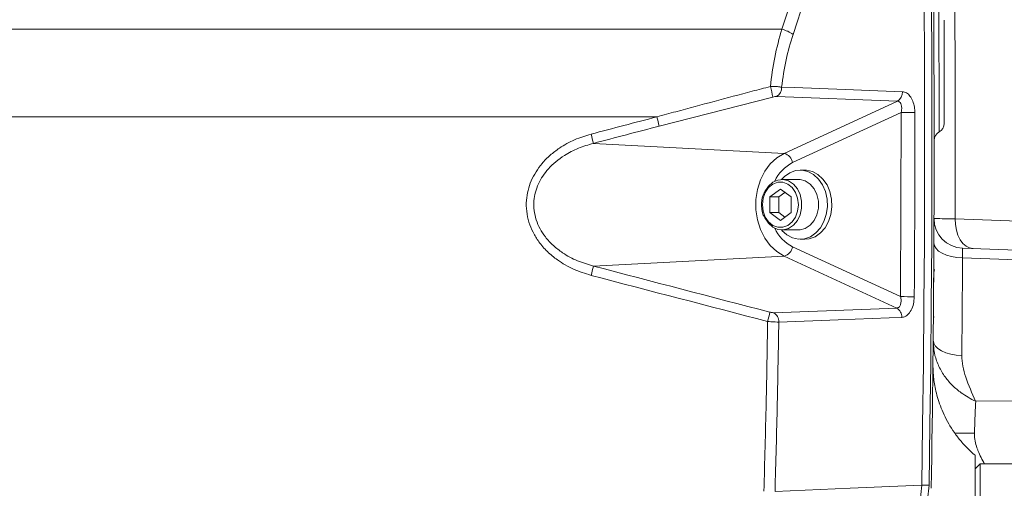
# Model space of a CAD drawing. Header units: millimetres. Extents: x 0 to 8410, y 0 to 5940.
# Tile 249 of 256: x 7390 to 7590, y 3079 to 3174. Entities that reach past the tile are written whole.
import ezdxf

# ---------------------------------------------------------------- set-up
doc = ezdxf.new("R2010")
doc.units = ezdxf.units.MM
doc.header["$LTSCALE"] = 10

msp = doc.modelspace()

# ---------------------------------------------------------------- linework, layer by layer
at = {"color": 8, "linetype": 'Continuous', "lineweight": 0}
for p, q in [((7544.680982, 3171.598599), (7548.065933, 3181.930348)), ((7550.316437, 3180.851504), (7546.934261, 3170.50986)), ((7300.606019, 3171.598599), (7544.680982, 3171.598599)), ((7542.824077, 3157.853648), (7519.858154, 3151.959107)), ((7568.06229, 3157.033488), (7543.599802, 3157.962129)), ((7545.13727, 3146.444723), (7568.06229, 3157.033488)), ((7568.827382, 3154.710934), (7546.864326, 3144.566462)), ((7568.715713, 3117.430255), (7568.827382, 3154.710934)), ((7519.38033, 3153.837368), (7300.329394, 3153.837368)), ((7506.549694, 3148.470447), (7545.13727, 3146.444723)), ((7546.864326, 3127.52299), (7568.715713, 3117.430255)), ((7506.549694, 3123.619005), (7545.13727, 3125.644848)), ((7567.925556, 3115.119264), (7545.13727, 3125.644848)), ((7625.240317, 3123.71926), (7581.242657, 3125.255749)), ((7543.019379, 3114.176557), (7567.925556, 3115.119264))]:
    msp.add_line(p, q, dxfattribs=at)
at = {"color": 7, "linetype": 'Continuous', "lineweight": 0}
for p, q in [((7549.308459, 3143.044755), (7548.376574, 3143.044755)), ((7548.077135, 3141.154811), (7544.690999, 3141.154811)), ((7542.21614, 3137.632534), (7544.383167, 3139.220163)), ((7544.383167, 3139.220163), (7546.550198, 3137.632534)), ((7542.21614, 3134.457037), (7542.21614, 3137.632534)), ((7544.063124, 3137.632534), (7542.21614, 3137.632534)), ((7544.063124, 3137.632534), (7545.306659, 3138.543532)), ((7544.063124, 3134.457037), (7544.063124, 3137.632534)), ((7546.550198, 3137.632534), (7546.550198, 3134.457037)), ((7544.383167, 3132.869289), (7542.21614, 3134.457037)), ((7544.063124, 3134.457037), (7542.21614, 3134.457037)), ((7545.306659, 3133.54592), (7544.063124, 3134.457037)), ((7546.550198, 3134.457037), (7544.383167, 3132.869289)), ((7544.690999, 3130.93476), (7548.077135, 3130.93476)), ((7548.376574, 3129.044816), (7549.308459, 3129.044816)), ((7581.263891, 3127.223656), (7625.240317, 3125.687883)), ((7575.586825, 3122.917101), (7575.418084, 3122.332975)), ((7575.406319, 3120.564267), (7575.408979, 3120.953605)), ((7575.363225, 3114.879891), (7575.365863, 3115.199015)), ((7575.510471, 3113.354132), (7575.393311, 3113.058254)), ((7583.800717, 3085.334942), (7583.800717, 3019.738004)), ((7584.800719, 3083.544776), (7583.800717, 3082.544729)), ((7607.800721, 3083.544776), (7584.800719, 3083.544776)), ((7584.800719, 3083.544776), (7584.800719, 2973.044798)), ((7572.979047, 3079.238221), (7572.978943, 3079.228804))]:
    msp.add_line(p, q, dxfattribs=at)
at = {"color": 7, "linetype": 'Continuous', "lineweight": 0, "flags": 128}
for points in [[(7573.464251, 3177.240893), (7573.534897, 3164.990232), (7573.568023, 3152.739212), (7573.563634, 3140.488193), (7573.52174, 3128.237173), (7573.442331, 3115.986511), (7573.325409, 3103.736446), (7573.170981, 3091.486857), (7572.979047, 3079.238221)], [(7574.460237, 3079.272315), (7574.652, 3091.515705), (7574.806287, 3103.760049), (7574.923097, 3116.004989), (7575.002423, 3128.250405), (7575.044273, 3140.49618), (7575.048639, 3152.742073), (7575.015521, 3164.987847), (7574.944927, 3177.233383)], [(7544.60566, 3130.935952), (7544.688753, 3130.839154), (7545.694015, 3129.928276), (7546.83379, 3129.324123), (7548.050928, 3129.056975), (7549.284394, 3129.140184), (7550.472333, 3129.569695), (7551.555193, 3130.323813), (7552.478655, 3131.364867), (7553.196422, 3132.640526), (7553.672506, 3134.086892), (7553.88303, 3135.631487), (7553.817435, 3137.196824), (7553.479007, 3138.704345), (7552.884727, 3140.07847), (7552.064395, 3141.250417), (7551.059133, 3142.161295), (7549.919358, 3142.765448), (7548.70222, 3143.032596), (7547.468754, 3142.949268), (7546.280811, 3142.519877), (7545.197955, 3141.765639), (7544.60566, 3141.153619)], [(7549.308459, 3129.044816), (7550.216279, 3129.140184), (7551.404222, 3129.569695), (7552.487074, 3130.323813), (7553.410544, 3131.364867), (7554.128311, 3132.640526), (7554.604395, 3134.086892), (7554.814911, 3135.631487), (7554.749316, 3137.196824), (7554.410896, 3138.704345), (7553.816615, 3140.07847), (7552.996277, 3141.250417), (7551.991015, 3142.161295), (7550.85124, 3142.765448), (7549.634105, 3143.032596), (7549.308459, 3143.044755)], [(7541.249889, 3138.698623), (7541.250477, 3138.699815), (7541.942536, 3139.779374), (7542.838438, 3140.581891), (7543.871733, 3141.04788), (7544.965791, 3141.14289), (7546.039468, 3140.859768), (7547.013136, 3140.219495), (7547.814581, 3139.269635), (7548.384364, 3138.080642), (7548.680226, 3136.74061), (7548.680226, 3135.348961), (7548.384364, 3134.008929), (7547.814581, 3132.819936), (7547.013136, 3131.870076), (7546.039468, 3131.229803), (7544.965791, 3130.946681), (7543.871733, 3131.041691), (7542.838438, 3131.50768), (7541.942536, 3132.310197), (7541.25826, 3133.373544)], [(7548.077135, 3141.154811), (7548.351931, 3141.14289), (7549.425608, 3140.859768), (7550.399273, 3140.219495), (7551.200717, 3139.269635), (7551.7705, 3138.080642), (7552.066362, 3136.74061), (7552.066362, 3135.348961), (7551.7705, 3134.008929), (7551.200717, 3132.819936), (7550.399273, 3131.870076), (7549.425608, 3131.229803), (7548.351931, 3130.946681), (7548.077135, 3130.93476)]]:
    msp.add_lwpolyline(points, dxfattribs=at)
at = {"color": 8, "linetype": 'Continuous', "lineweight": 0, "flags": 128}
for points in [[(7544.636148, 3159.8479), (7547.206811, 3159.750149), (7557.489446, 3159.359619), (7569.098643, 3158.918545)], [(7571.590788, 3154.715106), (7571.317336, 3154.714987), (7570.997639, 3154.714748), (7570.643439, 3154.714391), (7570.267758, 3154.713795), (7569.884389, 3154.713199), (7569.507426, 3154.712484), (7569.150722, 3154.711649), (7568.827382, 3154.710934)], [(7545.13727, 3125.644848), (7543.658486, 3126.535222), (7542.336861, 3127.760694), (7541.218947, 3129.27787), (7540.344125, 3131.033465), (7539.743206, 3132.96561), (7539.43736, 3135.006234), (7539.43736, 3137.083337), (7539.743206, 3139.123962), (7540.344125, 3141.055987), (7541.218947, 3142.811582), (7542.336861, 3144.328878), (7543.658486, 3145.55423), (7545.13727, 3146.444723)], [(7540.750439, 3136.044786), (7540.897588, 3134.746), (7541.327122, 3133.552358), (7542.004234, 3132.560775), (7542.874078, 3131.85136), (7543.866175, 3131.481692), (7544.900159, 3131.481692), (7545.892256, 3131.85136), (7546.7621, 3132.560775), (7547.439213, 3133.552358), (7547.868746, 3134.746), (7548.015899, 3136.044786), (7547.868746, 3137.343571), (7547.439213, 3138.537094), (7546.7621, 3139.528796), (7545.892256, 3140.238211), (7544.900159, 3140.607879), (7543.866175, 3140.607879), (7542.874078, 3140.238211), (7542.004234, 3139.528796), (7541.327122, 3138.537094), (7540.897588, 3137.343571), (7540.750439, 3136.044786)], [(7583.406902, 3127.148792), (7582.668557, 3127.286956), (7581.965714, 3127.644703), (7581.324703, 3128.208325), (7580.769523, 3128.956959), (7580.320983, 3129.862473), (7579.995877, 3130.890891), (7579.806379, 3132.003829), (7579.759597, 3133.159444)], [(7579.759597, 3133.159444), (7588.948383, 3132.83889), (7605.5395, 3132.26001)], [(7581.242657, 3125.255749), (7580.100528, 3125.336334), (7579.008228, 3125.526116), (7578.006013, 3125.818178), (7577.130846, 3126.201675), (7576.414972, 3126.662538), (7575.884796, 3127.183721), (7575.559853, 3127.746031), (7575.452126, 3128.328726)], [(7568.96182, 3113.218948), (7566.390603, 3113.121554), (7556.105702, 3112.731979), (7544.055636, 3112.275645)], [(7581.096544, 3105.497644), (7579.952611, 3105.58264), (7578.85874, 3105.77707), (7577.855377, 3106.073782), (7576.979629, 3106.461689), (7576.263889, 3106.926486), (7575.734637, 3107.451007), (7575.41143, 3108.01594), (7575.306228, 3108.600185)], [(7583.908125, 3096.225664), (7601.656786, 3096.406386), (7625.240317, 3096.643493)], [(7543.293654, 3077.941343), (7558.471641, 3078.604505), (7569.796367, 3079.099223), (7572.979047, 3079.238221)], [(7572.978943, 3079.228804), (7573.806926, 3079.253122), (7574.460237, 3079.272315)]]:
    msp.add_lwpolyline(points, dxfattribs=at)
at = {"color": 8, "linetype": 'Continuous', "lineweight": 0}
for centre, radius, start, end in [((3575.500719, 3148.044765), 4004.286549, 359.787011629, 1.365554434), ((7542.941523, 3165.122484), 6.705653, 53.45680344, 74.96542687), ((7523.752966, 3154.815585), 19.31158, 9.05126915, 15.53642437), ((7542.555562, 3159.763655), 2.082291, 300.09836739, 2.31870507), ((7567.018499, 3158.834744), 2.081832, 300.0914122, 2.30696186), ((7430.670312, 3130.269884), 91.787219, 13.66820295, 14.87802595), ((7353.144146, 3109.835388), 158.19586, 14.13591698, 14.83853566), ((7544.488067, 3144.114641), 2.418832, 10.76568331, 74.43119967), ((7550.432319, 3137.474774), 7.938678, 116.70803449, 155.20170472), ((7550.432781, 3134.615019), 7.93919, 204.79835209, 243.29009416), ((7544.488006, 3127.975015), 2.41893, 285.56964853, 349.22984469), ((3575.291322, 3145.00139), 4006, 359.434988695, 359.71758659), ((7353.031006, 3162.285871), 158.313342, 345.16086509, 345.86292059), ((7572.012348, 3389.751793), 272.341491, 269.30642992, 269.88780377), ((7566.877813, 3113.315216), 2.08623, 357.35519179, 59.85310402), ((7489.560243, 3126.342866), 54.071674, 345.06306439, 347.11357293), ((7541.971743, 3112.372545), 2.086145, 357.33769392, 59.8551519), ((7580.304665, 2844.79165), 244.97916, 89.21727543, 90.15744223)]:
    msp.add_arc(centre, radius, start, end, dxfattribs=at)
at = {"color": 7, "linetype": 'Continuous', "lineweight": 0}
for centre, radius, start, end in [((3575.500719, 3148.044765), 4000, 359.005313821, 0.454754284), ((7577.500795, 3149.041927), 2.000203, 119.7662451, 179.98607744), ((7575.500593, 3152.506221), 2.000129, 300.16288841, 359.99820435), ((7581.473288, 3133.21997), 6, 179.78796802, 268)]:
    msp.add_arc(centre, radius, start, end, dxfattribs=at)
at = {"color": 8, "linetype": 'Continuous', "lineweight": 0}
for centre, major_axis, ratio, start_param, end_param in [((7487.500719, 2243.733011), (3553.235878, 996.804059), 0.235776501, 1.4957966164, 1.4995360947), ((7487.996449, 2241.854771), (3551.223084, 996.865206), 0.2358896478, 1.4957236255, 1.4994631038), ((7487.996449, 4030.234758), (3551.223084, -996.865206), 0.2358896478, 4.7837222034, 4.793759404), ((7487.500719, 4028.356518), (3553.235878, -996.804059), 0.235776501, 4.7836492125, 4.7936864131)]:
    msp.add_ellipse(centre, major_axis=major_axis, ratio=ratio, start_param=start_param, end_param=end_param, dxfattribs=at)
for points, knots in [([(7576.500653, 3150.786087), (7576.500653, 3150.782122), (7576.500653, 3150.724638), (7576.500638, 3150.941896), (7576.500529, 3151.452137), (7576.500273, 3152.335782), (7576.499706, 3153.50693), (7576.498698, 3154.956848), (7576.497127, 3156.629978), (7576.494812, 3158.488607), (7576.491484, 3160.635418), (7576.487164, 3162.87495), (7576.481995, 3165.109237), (7576.476693, 3167.116707), (7576.471067, 3169.006163), (7576.465438, 3170.730606), (7576.46013, 3172.23319), (7576.45544, 3173.479019), (7576.451695, 3174.429153), (7576.449203, 3175.037012), (7576.448091, 3175.308791), (7576.448271, 3175.263989), (7576.448313, 3175.253436)], [0, 0, 0, 0, 0.00397876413, 0.0576821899, 0.11138609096, 0.1650969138, 0.21880714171, 0.2724904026, 0.32617265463, 0.3798127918, 0.43345233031, 0.500325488, 0.55392132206, 0.60751705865, 0.66113946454, 0.71476256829, 0.76844254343, 0.82212084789, 0.87586983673, 0.92961904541, 0.98342245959, 1, 1, 1, 1]), ([(7542.358908, 3159.98821), (7542.605282, 3161.973002), (7543.104072, 3165.991268), (7544.151117, 3169.714453), (7544.680982, 3171.598599)], [0, 0, 0, 0, 0.4939424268, 1, 1, 1, 1]), ([(7546.934261, 3170.50986), (7546.426197, 3168.823315), (7545.398138, 3165.410617), (7544.892102, 3161.716431), (7544.636148, 3159.8479)], [0, 0, 0, 0, 0.4941970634, 1, 1, 1, 1]), ([(7519.38033, 3153.837368), (7520.666748, 3154.187672), (7527.099288, 3155.939314), (7534.760763, 3157.989096), (7541.136269, 3159.666527), (7542.358908, 3159.98821)], [0, 0, 0, 0, 0.1680806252, 0.8404618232, 1, 1, 1, 1]), ([(7542.358908, 3159.98821), (7542.69873, 3159.990045), (7543.108935, 3159.99226), (7543.81823, 3159.957226), (7544.269626, 3159.913546), (7544.571305, 3159.859514), (7544.636148, 3159.8479)], [0, 0, 0, 0, 0.3911859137, 0.4722058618, 0.88655624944, 1, 1, 1, 1]), ([(7569.098643, 3158.918545), (7569.372881, 3158.865431), (7569.921206, 3158.759232), (7570.647822, 3158.068203), (7571.209213, 3157.060698), (7571.536457, 3155.88617), (7571.574257, 3155.071406), (7571.590788, 3154.715106)], [0, 0, 0, 0, 0.2028271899, 0.4055420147, 0.612422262, 0.8305103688, 1, 1, 1, 1]), ([(7543.599802, 3157.962129), (7543.577771, 3157.962574), (7543.474228, 3157.964667), (7543.220958, 3157.942433), (7542.96281, 3157.884684), (7542.824077, 3157.853648)], [0, 0, 0, 0, 0.1111322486, 0.5223082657, 1, 1, 1, 1]), ([(7568.827382, 3154.710934), (7568.863608, 3154.908789), (7568.945341, 3155.355193), (7568.926243, 3156.00165), (7568.765011, 3156.561318), (7568.474614, 3156.949302), (7568.198466, 3157.005685), (7568.06229, 3157.033488)], [0, 0, 0, 0, 0.18169518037, 0.409944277, 0.61730747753, 0.81128370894, 1, 1, 1, 1]), ([(7571.590788, 3154.715106), (7571.592566, 3153.381791), (7571.601459, 3146.715132), (7571.587076, 3134.280137), (7571.515988, 3123.178887), (7571.479051, 3117.410824)], [0, 0, 0, 0, 0.1072237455, 0.5361252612, 1, 1, 1, 1]), ([(7506.06439, 3121.740863), (7504.868314, 3122.116084), (7502.477623, 3122.866068), (7499.519794, 3124.575255), (7497.182368, 3126.499893), (7495.514364, 3128.398522), (7494.267608, 3130.425494), (7493.41768, 3132.501796), (7492.962961, 3134.703192), (7492.916705, 3136.883872), (7493.260858, 3138.963151), (7494.135881, 3141.555896), (7495.682234, 3143.99184), (7497.754269, 3146.097238), (7499.935904, 3147.771025), (7502.695577, 3149.302986), (7504.941091, 3150.000022), (7506.06439, 3150.348708)], [0, 0, 0, 0, 0.0900314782, 0.1799529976, 0.243703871, 0.3073906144, 0.3608760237, 0.4143220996, 0.4680531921, 0.5217712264, 0.5703832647, 0.6190164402, 0.7180228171, 0.7745388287, 0.8310909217, 0.9155046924, 1, 1, 1, 1]), ([(7506.549694, 3148.470447), (7505.521358, 3148.172052), (7503.465814, 3147.575588), (7500.303531, 3145.930642), (7497.407915, 3143.569022), (7495.248173, 3140.371944), (7494.434726, 3137.366355), (7494.492077, 3134.873323), (7494.912651, 3132.949998), (7495.698497, 3131.142388), (7496.851889, 3129.375155), (7498.388972, 3127.727659), (7500.547687, 3126.056035), (7503.268046, 3124.580576), (7505.455306, 3123.939677), (7506.549694, 3123.619005)], [0, 0, 0, 0, 0.0862207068, 0.1723468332, 0.2857563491, 0.3837584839, 0.4784804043, 0.5308603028, 0.5832607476, 0.6359369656, 0.6886686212, 0.7525321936, 0.8164720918, 0.908172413, 1, 1, 1, 1]), ([(7575.47333, 3133.242175), (7575.521667, 3133.241241), (7575.652102, 3133.238721), (7576.925829, 3133.21411), (7578.815046, 3133.177665), (7579.759597, 3133.159444)], [0, 0, 0, 0, 0.2274423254, 0.6137446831, 1, 1, 1, 1]), ([(7581.263891, 3127.223656), (7581.251703, 3127.171886), (7581.228205, 3127.072072), (7581.22238, 3126.34571), (7581.235898, 3125.619097), (7581.242657, 3125.255749)], [0, 0, 0, 0, 0.350101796, 0.6750135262, 1, 1, 1, 1]), ([(7567.925556, 3115.119264), (7567.98592, 3115.125373), (7568.193113, 3115.146342), (7568.506574, 3115.372417), (7568.755425, 3115.897081), (7568.844322, 3116.618052), (7568.759051, 3117.156561), (7568.715713, 3117.430255)], [0, 0, 0, 0, 0.0825908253, 0.2834853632, 0.5059784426, 0.748916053, 1, 1, 1, 1]), ([(7571.479051, 3117.410824), (7571.44473, 3116.915596), (7571.37605, 3115.92462), (7570.883722, 3114.617513), (7570.176146, 3113.678468), (7569.487733, 3113.275603), (7569.081129, 3113.231801), (7568.96182, 3113.218948)], [0, 0, 0, 0, 0.2353978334, 0.4710432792, 0.6978924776, 0.9113531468, 1, 1, 1, 1]), ([(7542.270071, 3114.283845), (7542.343119, 3114.266075), (7542.518997, 3114.22329), (7542.791067, 3114.179797), (7542.943261, 3114.177637), (7543.019379, 3114.176557)], [0, 0, 0, 0, 0.2620442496, 0.6309160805, 1, 1, 1, 1]), ([(7541.041209, 3078.008101), (7541.205622, 3083.976861), (7541.521418, 3095.441338), (7541.713002, 3106.908554), (7541.804842, 3112.405583)], [0, 0, 0, 0, 0.5206308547, 1, 1, 1, 1]), ([(7544.055636, 3112.275645), (7543.827594, 3112.279073), (7543.373322, 3112.285902), (7542.558925, 3112.337077), (7542.025004, 3112.385582), (7541.804842, 3112.405583)], [0, 0, 0, 0, 0.3720016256, 0.7410448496, 1, 1, 1, 1]), ([(7544.055636, 3112.275645), (7543.964192, 3106.805361), (7543.772851, 3095.359213), (7543.458022, 3083.915786), (7543.293654, 3077.941343)], [0, 0, 0, 0, 0.4779148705, 1, 1, 1, 1]), ([(7583.908125, 3096.225664), (7583.90131, 3096.22908), (7582.904742, 3096.728654), (7581.244987, 3097.68003), (7579.19481, 3099.388342), (7577.636515, 3101.158294), (7576.414881, 3103.240148), (7575.484328, 3105.751483), (7575.369491, 3107.588301), (7575.306228, 3108.600185)], [0, 0, 0, 0, 0.0014692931, 0.2148628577, 0.358154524, 0.5013887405, 0.6559682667, 0.8104765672, 1, 1, 1, 1]), ([(7581.096544, 3105.497644), (7581.141409, 3104.770736), (7581.232191, 3103.299894), (7582.131905, 3100.177034), (7583.166666, 3097.852682), (7583.904829, 3096.232896), (7583.908125, 3096.225664)], [0, 0, 0, 0, 0.22702804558, 0.45937404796, 0.99758622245, 1, 1, 1, 1]), ([(7583.908125, 3096.225664), (7583.8705, 3095.413338), (7583.805298, 3094.005633), (7583.719325, 3091.783758), (7583.674158, 3090.433004), (7583.651251, 3089.747951)], [0, 0, 0, 0, 0.4020635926, 0.6967483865, 1, 1, 1, 1]), ([(7583.651251, 3089.747951), (7583.650068, 3089.57622), (7583.64562, 3088.930252), (7583.825944, 3087.822375), (7584.132605, 3086.850123), (7584.718968, 3085.345596), (7585.230622, 3084.406851), (7585.700489, 3083.544776)], [0, 0, 0, 0, 0.0733503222, 0.2759082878, 0.4791411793, 0.5216813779, 1, 1, 1, 1])]:
    msp.add_open_spline(points, degree=3, knots=knots, dxfattribs=at)
at = {"color": 7, "linetype": 'Continuous', "lineweight": 0}
for points, knots in [([(7577.500722, 3173.395559), (7577.500722, 3173.399767), (7577.500722, 3173.410383), (7577.500722, 3172.079621), (7577.500722, 3169.730169), (7577.500722, 3166.581244), (7577.500722, 3163.479652), (7577.500722, 3160.387717), (7577.500722, 3157.461472), (7577.500722, 3154.713885), (7577.500722, 3153.038693), (7577.500722, 3152.322531), (7577.500722, 3152.51915), (7577.500722, 3152.525589)], [0, 0, 0, 0, 0.0704920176, 0.1778596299, 0.2851122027, 0.3922887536, 0.4994509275, 0.56656345, 0.6738784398, 0.7813181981, 0.8888389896, 0.9963595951, 1, 1, 1, 1]), ([(7541.160284, 3138.630912), (7541.056195, 3138.421831), (7540.771607, 3137.850187), (7540.592176, 3136.947578), (7540.567283, 3136.284764), (7540.55827, 3136.044786)], [0, 0, 0, 0, 0.2689439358, 0.7353139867, 1, 1, 1, 1]), ([(7540.55827, 3136.044786), (7540.566326, 3135.817714), (7540.589435, 3135.166378), (7540.766826, 3134.25239), (7541.060141, 3133.659405), (7541.173178, 3133.430884)], [0, 0, 0, 0, 0.2475286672, 0.7100161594, 1, 1, 1, 1]), ([(7575.408979, 3120.953605), (7575.412221, 3121.439755), (7575.417088, 3122.169639), (7575.422653, 3123.051688), (7575.427225, 3123.794285), (7575.430981, 3124.423316), (7575.431453, 3124.504359), (7575.431689, 3124.544904)], [0, 0, 0, 0, 0.25023034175, 0.37568481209, 0.50091432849, 0.75031031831, 1, 1, 1, 1]), ([(7575.396567, 3119.179651), (7575.396614, 3119.186421), (7575.396685, 3119.196584), (7575.397898, 3119.364378), (7575.399356, 3119.568151), (7575.40129, 3119.840771), (7575.404229, 3120.260589), (7575.406682, 3120.618174), (7575.408316, 3120.85633)], [0, 0, 0, 0, 0.249863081, 0.375073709, 0.5001307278, 0.625231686, 0.7504003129, 1, 1, 1, 1]), ([(7575.327991, 3110.872194), (7575.328402, 3110.916481), (7575.329019, 3110.982981), (7575.333464, 3111.464961), (7575.339491, 3112.12878), (7575.349611, 3113.261533), (7575.358685, 3114.340199), (7575.363225, 3114.879891)], [0, 0, 0, 0, 0.24983076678, 0.37514379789, 0.50054766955, 0.75010716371, 1, 1, 1, 1]), ([(7575.348264, 3113.122151), (7575.348331, 3113.130558), (7575.348464, 3113.147369), (7575.349216, 3113.224166), (7575.349812, 3113.299592), (7575.349836, 3113.302753)], [0, 0, 0, 0, 0.4894269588, 0.9786069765, 1, 1, 1, 1]), ([(7583.820528, 3085.301444), (7583.515297, 3085.550935), (7582.614735, 3086.287039), (7581.298727, 3087.675768), (7579.889124, 3089.408233), (7578.695483, 3091.204461), (7577.704744, 3093.019011), (7576.911246, 3094.818725), (7576.301997, 3096.565101), (7575.860305, 3098.217918), (7575.564384, 3099.732165), (7575.38832, 3101.055002), (7575.302651, 3102.103626), (7575.270517, 3102.838838), (7575.261637, 3103.270517), (7575.259892, 3103.461825), (7575.259723, 3103.513781), (7575.259677, 3103.527948)], [0, 0, 0, 0, 0.05639272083, 0.16638249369, 0.27296735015, 0.3758313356, 0.47454078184, 0.56852050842, 0.65700839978, 0.7390007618, 0.81316062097, 0.87771331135, 0.92984948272, 0.96403910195, 0.98316603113, 0.99540951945, 1, 1, 1, 1]), ([(7569.380059, 3070.071027), (7569.784795, 3070.507849), (7570.606022, 3071.394179), (7571.883329, 3073.557528), (7572.802714, 3076.234713), (7572.9303, 3078.402382), (7572.978943, 3079.228804)], [0, 0, 0, 0, 0.1888057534, 0.3830946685, 0.764805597, 1, 1, 1, 1]), ([(7570.861294, 3070.1143), (7571.348645, 3070.665426), (7572.628512, 3072.112776), (7573.697103, 3074.539044), (7574.326618, 3077.114755), (7574.410121, 3078.463078), (7574.460237, 3079.272315)], [0, 0, 0, 0, 0.2348602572, 0.6167819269, 0.7699999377, 1, 1, 1, 1])]:
    msp.add_open_spline(points, degree=3, knots=knots, dxfattribs=at)

doc.saveas('drawing.dxf')
